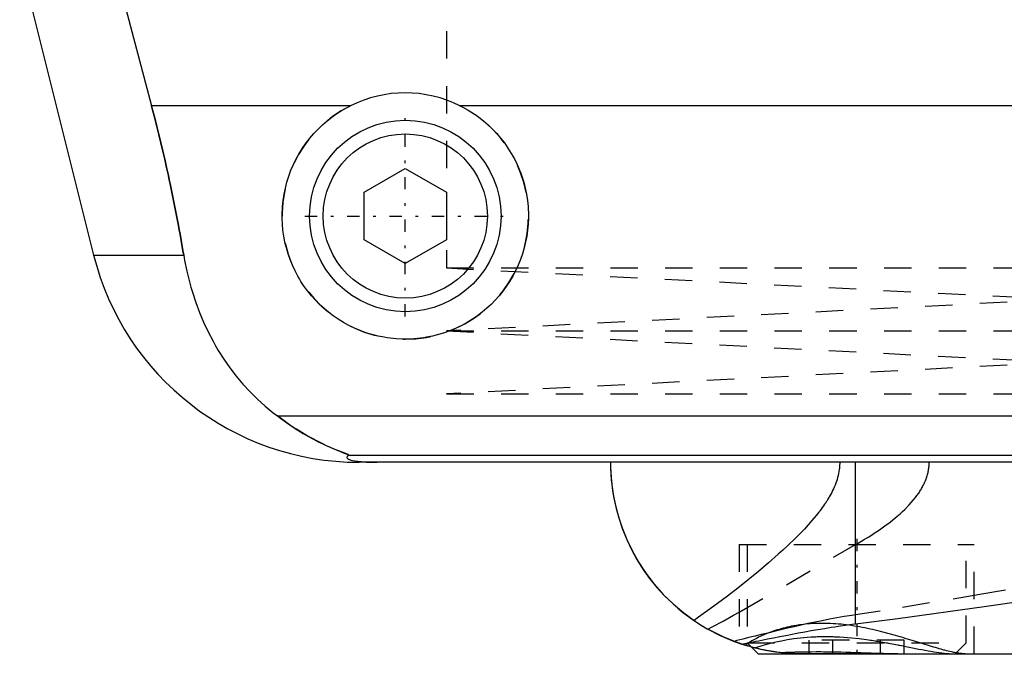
# Model space of a CAD drawing. Extents: x -105 to 105, y -137 to 442.
# Tile 1 of 10: x -61 to -25, y -67 to -44. Entities that reach past the tile are written whole.
import ezdxf

# ---------------------------------------------------------------- set-up
doc = ezdxf.new("R2010")
doc.units = 0
doc.linetypes.add('CENTER', pattern=[1.5, 0.45, -0.5, 0.05, -0.5])
doc.linetypes.add('DASHED', pattern=[2, 1, -1])
for name, color, linetype in [('AM_0', 7, 'CONTINUOUS'), ('AM_3', 7, 'DASHED'), ('AM_7', 7, 'CENTER')]:
    doc.layers.add(name, color=color, linetype=linetype)

msp = doc.modelspace()

# ---------------------------------------------------------------- linework, layer by layer
at = {"layer": 'AM_0', "color": 7, "linetype": 'CONTINUOUS'}
for p, q in [((-60.596, -41.616), (-57.893, -52.426)), ((-57.2, -41.616), (-55.781, -46.968)), ((-48.498, -46.968), (-55.781, -46.968)), ((44.502, -46.968), (-44.502, -46.968)), ((-48, -50.134), (-46.5, -49.268)), ((-46.5, -49.268), (-45, -50.134)), ((-48, -51.866), (-48, -50.134)), ((-45, -50.134), (-45, -51.866)), ((-46.5, -52.732), (-48, -51.866)), ((-45, -51.866), (-46.5, -52.732)), ((-57.893, -52.426), (-54.602, -52.426)), ((-51.173, -58.307), (51.173, -58.307)), ((-48.569, -59.746), (48.569, -59.746)), ((48.192, -60), (-48.192, -60)), ((-30.043, -65.905), (-30.043, -60)), ((-33.848, -66.752), (-33.6, -67)), ((-33.6, -67), (33.6, -67))]:
    msp.add_line(p, q, dxfattribs=at)
for points in [[(-55.781, -46.968, 0), (-55.741, -47.12, 0), (-55.662, -47.424, 0), (-55.585, -47.726, 0), (-55.547, -47.877, 0), (-55.51, -48.027, 0), (-55.436, -48.327, 0), (-55.365, -48.626, 0), (-55.296, -48.924, 0), (-55.227, -49.223, 0), (-55.161, -49.525, 0), (-55.128, -49.676, 0), (-55.095, -49.827, 0), (-55.031, -50.131, 0), (-54.968, -50.435, 0), (-54.907, -50.741, 0), (-54.848, -51.047, 0), (-54.79, -51.353, 0), (-54.762, -51.506, 0), (-54.735, -51.66, 0), (-54.68, -51.966, 0), (-54.628, -52.273, 0), (-54.602, -52.426, 0)], [(-44.502, -46.968, 0), (-44.399, -47.021, 0), (-44.198, -47.134, 0), (-44.003, -47.256, 0), (-43.909, -47.321, 0), (-43.817, -47.387, 0), (-43.639, -47.526, 0), (-43.471, -47.672, 0), (-43.312, -47.824, 0), (-43.16, -47.984, 0), (-43.015, -48.153, 0), (-42.945, -48.241, 0), (-42.877, -48.331, 0), (-42.747, -48.518, 0), (-42.625, -48.712, 0), (-42.514, -48.912, 0), (-42.412, -49.119, 0), (-42.321, -49.33, 0), (-42.28, -49.438, 0), (-42.241, -49.546, 0), (-42.173, -49.765, 0), (-42.116, -49.985, 0), (-42.092, -50.096, 0), (-42.07, -50.207, 0), (-42.036, -50.428, 0), (-42.014, -50.648, 0), (-42.007, -50.758, 0), (-42.002, -50.866, 0), (-42.001, -51.081, 0), (-42.01, -51.297, 0), (-42.029, -51.514, 0), (-42.06, -51.733, 0), (-42.101, -51.95, 0), (-42.126, -52.059, 0), (-42.154, -52.167, 0), (-42.217, -52.381, 0), (-42.291, -52.592, 0), (-42.375, -52.799, 0), (-42.469, -53.001, 0), (-42.573, -53.198, 0), (-42.629, -53.294, 0), (-42.686, -53.389, 0), (-42.808, -53.573, 0), (-42.938, -53.749, 0), (-43.074, -53.918, 0), (-43.217, -54.078, 0), (-43.366, -54.229, 0), (-43.443, -54.302, 0), (-43.522, -54.374, 0), (-43.688, -54.513, 0), (-43.863, -54.646, 0), (-44.046, -54.772, 0), (-44.237, -54.889, 0), (-44.435, -54.998, 0), (-44.536, -55.049, 0), (-44.639, -55.097, 0), (-44.849, -55.186, 0), (-45.063, -55.264, 0), (-45.281, -55.332, 0), (-45.502, -55.388, 0), (-45.724, -55.433, 0), (-45.835, -55.451, 0), (-45.947, -55.466, 0), (-46.17, -55.488, 0), (-46.39, -55.499, 0), (-46.5, -55.5, 0), (-46.61, -55.499, 0), (-46.83, -55.488, 0), (-47.053, -55.466, 0), (-47.165, -55.451, 0), (-47.276, -55.433, 0), (-47.498, -55.388, 0), (-47.719, -55.332, 0), (-47.937, -55.264, 0), (-48.151, -55.186, 0), (-48.361, -55.097, 0), (-48.464, -55.049, 0), (-48.565, -54.998, 0), (-48.763, -54.889, 0), (-48.954, -54.772, 0), (-49.137, -54.646, 0), (-49.312, -54.513, 0), (-49.478, -54.374, 0), (-49.557, -54.302, 0), (-49.634, -54.229, 0), (-49.783, -54.078, 0), (-49.926, -53.918, 0), (-50.062, -53.749, 0), (-50.192, -53.573, 0), (-50.314, -53.389, 0), (-50.371, -53.294, 0), (-50.427, -53.198, 0), (-50.531, -53.001, 0), (-50.625, -52.799, 0), (-50.709, -52.592, 0), (-50.783, -52.381, 0), (-50.846, -52.167, 0), (-50.874, -52.059, 0), (-50.899, -51.95, 0), (-50.94, -51.733, 0), (-50.971, -51.514, 0), (-50.99, -51.297, 0), (-50.999, -51.081, 0), (-50.998, -50.866, 0), (-50.993, -50.758, 0), (-50.986, -50.648, 0), (-50.964, -50.428, 0), (-50.93, -50.207, 0), (-50.908, -50.096, 0), (-50.884, -49.985, 0), (-50.827, -49.765, 0), (-50.759, -49.546, 0), (-50.72, -49.438, 0), (-50.679, -49.33, 0), (-50.588, -49.119, 0), (-50.486, -48.912, 0), (-50.375, -48.712, 0), (-50.253, -48.518, 0), (-50.123, -48.331, 0), (-50.055, -48.241, 0), (-49.985, -48.153, 0), (-49.84, -47.984, 0), (-49.688, -47.824, 0), (-49.529, -47.672, 0), (-49.361, -47.526, 0), (-49.183, -47.387, 0), (-49.091, -47.321, 0), (-48.997, -47.256, 0), (-48.802, -47.134, 0), (-48.601, -47.021, 0), (-48.498, -46.968, 0)], [(-54.602, -52.426, 0), (-54.568, -52.624, 0), (-54.487, -53.017, 0), (-54.393, -53.404, 0), (-54.34, -53.595, 0), (-54.284, -53.785, 0), (-54.161, -54.159, 0), (-54.024, -54.526, 0), (-53.873, -54.885, 0), (-53.708, -55.236, 0), (-53.529, -55.579, 0), (-53.435, -55.747, 0), (-53.337, -55.912, 0), (-53.131, -56.236, 0), (-52.912, -56.55, 0), (-52.68, -56.852, 0), (-52.435, -57.144, 0), (-52.177, -57.424, 0), (-52.043, -57.559, 0), (-51.906, -57.692, 0), (-51.622, -57.947, 0), (-51.326, -58.19, 0), (-51.173, -58.307, 0)], [(-51.173, -58.307, 0), (-51.062, -58.391, 0), (-50.845, -58.549, 0), (-50.632, -58.694, 0), (-50.529, -58.762, 0), (-50.427, -58.828, 0), (-50.228, -58.949, 0), (-50.037, -59.06, 0), (-49.854, -59.159, 0), (-49.681, -59.249, 0), (-49.517, -59.329, 0), (-49.439, -59.366, 0), (-49.364, -59.401, 0), (-49.221, -59.464, 0), (-49.09, -59.52, 0), (-48.964, -59.571, 0), (-48.894, -59.599, 0), (-48.875, -59.606, 0), (-48.856, -59.614, 0), (-48.847, -59.618, 0), (-48.838, -59.621, 0), (-48.82, -59.628, 0), (-48.802, -59.635, 0), (-48.785, -59.642, 0), (-48.768, -59.649, 0), (-48.751, -59.655, 0), (-48.743, -59.658, 0), (-48.735, -59.662, 0), (-48.719, -59.668, 0), (-48.704, -59.674, 0), (-48.697, -59.677, 0), (-48.69, -59.68, 0), (-48.676, -59.685, 0), (-48.662, -59.691, 0), (-48.656, -59.693, 0), (-48.65, -59.696, 0), (-48.638, -59.701, 0), (-48.627, -59.706, 0), (-48.616, -59.711, 0), (-48.607, -59.715, 0), (-48.598, -59.719, 0), (-48.594, -59.721, 0), (-48.59, -59.723, 0), (-48.584, -59.727, 0), (-48.578, -59.73, 0), (-48.574, -59.733, 0), (-48.57, -59.736, 0), (-48.568, -59.739, 0), (-48.567, -59.74, 0), (-48.567, -59.741, 0), (-48.567, -59.743, 0), (-48.568, -59.745, 0), (-48.569, -59.746, 0)], [(-48.569, -59.746, 0), (-48.581, -59.754, 0), (-48.601, -59.769, 0), (-48.617, -59.784, 0), (-48.623, -59.792, 0), (-48.628, -59.799, 0), (-48.633, -59.815, 0), (-48.633, -59.83, 0), (-48.627, -59.844, 0), (-48.615, -59.859, 0), (-48.597, -59.874, 0), (-48.585, -59.881, 0), (-48.571, -59.888, 0), (-48.536, -59.903, 0), (-48.489, -59.918, 0), (-48.428, -59.933, 0), (-48.351, -59.948, 0), (-48.298, -59.957, 0), (-48.282, -59.959, 0), (-48.265, -59.961, 0), (-48.257, -59.963, 0), (-48.248, -59.964, 0), (-48.229, -59.966, 0), (-48.209, -59.968, 0), (-48.198, -59.97, 0), (-48.187, -59.971, 0), (-48.164, -59.973, 0), (-48.14, -59.975, 0), (-48.128, -59.977, 0), (-48.115, -59.978, 0), (-48.088, -59.98, 0), (-48.06, -59.982, 0), (-48.03, -59.984, 0), (-47.999, -59.987, 0), (-47.967, -59.989, 0), (-47.95, -59.989, 0), (-47.933, -59.99, 0), (-47.911, -59.991, 0), (-47.904, -59.992, 0), (-47.898, -59.992, 0), (-47.894, -59.992, 0), (-47.891, -59.992, 0), (-47.884, -59.993, 0), (-47.877, -59.993, 0), (-47.87, -59.993, 0), (-47.863, -59.994, 0), (-47.856, -59.994, 0), (-47.852, -59.994, 0), (-47.849, -59.994, 0), (-47.842, -59.994, 0), (-47.834, -59.995, 0), (-47.827, -59.995, 0), (-47.82, -59.995, 0), (-47.812, -59.995, 0), (-47.809, -59.996, 0), (-47.805, -59.996, 0), (-47.798, -59.996, 0), (-47.791, -59.996, 0), (-47.783, -59.996, 0), (-47.775, -59.997, 0), (-47.767, -59.997, 0), (-47.763, -59.997, 0), (-47.759, -59.997, 0), (-47.751, -59.997, 0), (-47.743, -59.997, 0), (-47.734, -59.998, 0), (-47.726, -59.998, 0), (-47.717, -59.998, 0), (-47.713, -59.998, 0), (-47.708, -59.998, 0), (-47.7, -59.998, 0), (-47.691, -59.999, 0), (-47.687, -59.999, 0), (-47.682, -59.999, 0), (-47.674, -59.999, 0), (-47.665, -59.999, 0), (-47.661, -59.999, 0), (-47.657, -59.999, 0), (-47.648, -59.999, 0), (-47.64, -59.999, 0), (-47.631, -59.999, 0), (-47.622, -60, 0), (-47.612, -60, 0), (-47.608, -60, 0), (-47.603, -60, 0), (-47.594, -60, 0), (-47.584, -60, 0), (-47.575, -60, 0), (-47.565, -60, 0), (-47.556, -60, 0), (-47.551, -60, 0), (-47.546, -60, 0), (-47.537, -60, 0), (-47.528, -60, 0), (-47.523, -60, 0)], [(-39, -60, 0), (-38.997, -60.213, 0), (-38.97, -60.644, 0), (-38.916, -61.08, 0), (-38.878, -61.299, 0), (-38.833, -61.519, 0), (-38.721, -61.958, 0), (-38.578, -62.395, 0), (-38.404, -62.827, 0), (-38.199, -63.252, 0), (-37.962, -63.667, 0), (-37.833, -63.87, 0), (-37.695, -64.07, 0), (-37.397, -64.458, 0), (-37.068, -64.828, 0), (-36.71, -65.178, 0), (-36.323, -65.506, 0), (-35.907, -65.808, 0), (-35.689, -65.949, 0), (-35.464, -66.083, 0), (-34.994, -66.328, 0), (-34.475, -66.548, 0), (-34.197, -66.646, 0)], [(-39, -60, 0), (-38.998, -60.184, 0), (-38.978, -60.555, 0), (-38.938, -60.931, 0), (-38.91, -61.121, 0), (-38.876, -61.31, 0), (-38.793, -61.69, 0), (-38.687, -62.069, 0), (-38.559, -62.447, 0), (-38.407, -62.82, 0), (-38.232, -63.188, 0), (-38.136, -63.369, 0), (-38.034, -63.549, 0), (-37.812, -63.901, 0), (-37.568, -64.243, 0), (-37.3, -64.573, 0), (-37.01, -64.889, 0), (-36.698, -65.19, 0), (-36.533, -65.334, 0), (-36.363, -65.474, 0), (-36.008, -65.739, 0), (-35.633, -65.984, 0), (-35.437, -66.098, 0)], [(-30.043, -65.905, 0), (-28.496, -65.704, 0), (-25.344, -65.272, 0), (-22.121, -64.813, 0)], [(-34.3, -66.612, 0), (-34.493, -66.541, 0), (-34.876, -66.382, 0), (-35.252, -66.199, 0), (-35.437, -66.098, 0)], [(-34.197, -66.646, 0), (-34.096, -66.626, 0), (-33.892, -66.585, 0), (-33.684, -66.543, 0), (-33.578, -66.522, 0), (-33.472, -66.5, 0), (-33.256, -66.457, 0), (-33.037, -66.413, 0), (-32.815, -66.369, 0), (-32.59, -66.325, 0), (-32.361, -66.281, 0), (-32.246, -66.259, 0), (-32.13, -66.237, 0), (-31.895, -66.194, 0), (-31.658, -66.152, 0), (-31.417, -66.11, 0), (-31.173, -66.07, 0), (-30.927, -66.03, 0), (-30.803, -66.011, 0), (-30.678, -65.992, 0), (-30.426, -65.956, 0), (-30.171, -65.922, 0), (-30.043, -65.905, 0)], [(-33.85, -66.751, 0), (-33.875, -66.744, 0), (-33.922, -66.731, 0), (-33.966, -66.718, 0), (-33.987, -66.712, 0), (-34.008, -66.706, 0), (-34.047, -66.694, 0), (-34.083, -66.683, 0), (-34.117, -66.672, 0), (-34.148, -66.662, 0), (-34.176, -66.653, 0), (-34.189, -66.649, 0), (-34.201, -66.645, 0), (-34.223, -66.638, 0), (-34.242, -66.631, 0), (-34.259, -66.625, 0), (-34.273, -66.621, 0), (-34.284, -66.617, 0), (-34.288, -66.616, 0), (-34.292, -66.614, 0), (-34.297, -66.612, 0), (-34.3, -66.611, 0), (-34.3, -66.611, 0)], [(-32.376, -66.99, 0), (-32.427, -66.987, 0), (-32.53, -66.98, 0), (-32.632, -66.971, 0), (-32.683, -66.967, 0), (-32.734, -66.961, 0), (-32.836, -66.95, 0), (-32.938, -66.937, 0), (-33.04, -66.922, 0), (-33.141, -66.906, 0), (-33.243, -66.889, 0), (-33.294, -66.879, 0), (-33.344, -66.87, 0), (-33.445, -66.849, 0), (-33.546, -66.827, 0), (-33.647, -66.803, 0), (-33.748, -66.778, 0), (-33.848, -66.752, 0), (-33.898, -66.738, 0), (-33.948, -66.724, 0), (-34.048, -66.694, 0), (-34.147, -66.663, 0), (-34.197, -66.646, 0)], [(-33.848, -66.752, 0), (-33.906, -66.736, 0), (-34.021, -66.702, 0), (-34.135, -66.666, 0), (-34.192, -66.648, 0)], [(-32.376, -66.99, 0), (-32.302, -66.989, 0), (-32.151, -66.987, 0), (-31.996, -66.985, 0), (-31.917, -66.984, 0), (-31.838, -66.984, 0), (-31.677, -66.983, 0), (-31.513, -66.982, 0), (-31.347, -66.982, 0), (-31.178, -66.983, 0), (-31.008, -66.984, 0), (-30.922, -66.985, 0), (-30.835, -66.985, 0), (-30.661, -66.987, 0), (-30.486, -66.989, 0), (-30.31, -66.991, 0), (-30.134, -66.994, 0), (-29.957, -66.996, 0), (-29.869, -66.997, 0), (-29.781, -66.998, 0), (-29.605, -66.999, 0), (-29.43, -67, 0), (-29.343, -67, 0)]]:
    msp.add_polyline3d(points, dxfattribs=at)
for radius in [3.5, 3]:
    msp.add_circle((-46.5, -51), radius, dxfattribs=at)
for centre, radius, start, end in [((-46.5, -51), 4.5, 63.6372, 116.3628), ((-48.192, -50), 10, 194.0378, 270)]:
    msp.add_arc(centre, radius, start, end, dxfattribs=at)
at = {"layer": 'AM_3', "color": 6, "linetype": 'DASHED'}
for p, q in [((-45, -40.25), (-45, -52.9)), ((-45, -52.9), (-22.5, -54.05)), ((-45, -52.9), (45, -52.9)), ((-22.5, -54.05), (-45, -55.2)), ((-45, -55.2), (-22.5, -56.35)), ((-45, -55.2), (45, -55.2)), ((-22.5, -56.35), (-45, -57.5)), ((-45, -57.5), (45, -57.5)), ((-30.043, -65.574), (-30.043, -60)), ((-34.301, -65.478), (-30.043, -63.007)), ((-34.3, -63), (-34.3, -66.611)), ((-34.3, -63), (-25.7, -63)), ((-34, -63), (-34, -66.6)), ((-26, -66.6), (-26, -63)), ((-25.7, -67), (-25.7, -63)), ((-31.732, -67), (-31.732, -66.5)), ((-28.268, -66.5), (-31.732, -66.5)), ((-30.866, -67), (-30.866, -66.5)), ((-29.134, -67), (-29.134, -66.5)), ((-28.268, -67), (-28.268, -66.5)), ((-34.192, -66.648), (-34.3, -66.612)), ((-34, -66.6), (-33.848, -66.752)), ((-34, -66.6), (-26, -66.6)), ((-33.722, -66.785), (-33.848, -66.752)), ((-26.4, -67), (-26, -66.6))]:
    msp.add_line(p, q, dxfattribs=at)
for points in [[(-54.602, -52.426, 0), (-54.628, -52.273, 0), (-54.68, -51.966, 0), (-54.735, -51.66, 0), (-54.762, -51.506, 0), (-54.79, -51.353, 0), (-54.848, -51.047, 0), (-54.907, -50.741, 0), (-54.968, -50.435, 0), (-55.031, -50.131, 0), (-55.095, -49.827, 0), (-55.128, -49.676, 0), (-55.161, -49.525, 0), (-55.227, -49.223, 0), (-55.296, -48.924, 0), (-55.365, -48.626, 0), (-55.436, -48.327, 0), (-55.51, -48.027, 0), (-55.547, -47.877, 0), (-55.585, -47.726, 0), (-55.662, -47.424, 0), (-55.741, -47.12, 0), (-55.781, -46.968, 0)], [(-48.569, -59.746, 0), (-48.568, -59.745, 0), (-48.567, -59.743, 0), (-48.567, -59.741, 0), (-48.567, -59.74, 0), (-48.568, -59.739, 0), (-48.57, -59.736, 0), (-48.574, -59.733, 0), (-48.578, -59.73, 0), (-48.584, -59.727, 0), (-48.591, -59.723, 0), (-48.594, -59.721, 0), (-48.598, -59.719, 0), (-48.607, -59.715, 0), (-48.617, -59.71, 0), (-48.627, -59.706, 0), (-48.638, -59.701, 0), (-48.65, -59.696, 0), (-48.657, -59.693, 0), (-48.663, -59.69, 0), (-48.677, -59.685, 0), (-48.691, -59.679, 0), (-48.698, -59.676, 0), (-48.705, -59.673, 0), (-48.72, -59.667, 0), (-48.736, -59.661, 0), (-48.744, -59.658, 0), (-48.752, -59.655, 0), (-48.769, -59.648, 0), (-48.786, -59.641, 0), (-48.804, -59.634, 0), (-48.822, -59.627, 0), (-48.841, -59.62, 0), (-48.85, -59.616, 0), (-48.86, -59.613, 0), (-48.879, -59.605, 0), (-48.899, -59.597, 0), (-48.97, -59.569, 0), (-49.095, -59.517, 0), (-49.231, -59.459, 0), (-49.381, -59.393, 0), (-49.46, -59.356, 0), (-49.542, -59.317, 0), (-49.715, -59.232, 0), (-49.897, -59.136, 0), (-50.088, -59.03, 0), (-50.285, -58.915, 0), (-50.482, -58.793, 0), (-50.581, -58.728, 0), (-50.68, -58.663, 0), (-50.878, -58.525, 0), (-51.075, -58.381, 0), (-51.173, -58.307, 0)], [(-30.621, -60, 0), (-30.621, -60.038, 0), (-30.624, -60.113, 0), (-30.629, -60.187, 0), (-30.633, -60.225, 0), (-30.638, -60.262, 0), (-30.648, -60.335, 0), (-30.662, -60.409, 0), (-30.678, -60.482, 0), (-30.696, -60.554, 0), (-30.717, -60.626, 0), (-30.728, -60.661, 0), (-30.74, -60.697, 0), (-30.765, -60.767, 0), (-30.791, -60.836, 0), (-30.82, -60.904, 0), (-30.849, -60.971, 0), (-30.881, -61.037, 0), (-30.897, -61.07, 0), (-30.914, -61.103, 0), (-30.948, -61.167, 0), (-30.983, -61.23, 0), (-31.001, -61.262, 0), (-31.019, -61.293, 0), (-31.056, -61.354, 0), (-31.094, -61.415, 0), (-31.113, -61.445, 0), (-31.133, -61.476, 0), (-31.173, -61.536, 0), (-31.214, -61.595, 0), (-31.256, -61.654, 0), (-31.299, -61.713, 0), (-31.342, -61.771, 0), (-31.364, -61.799, 0), (-31.386, -61.828, 0), (-31.431, -61.884, 0), (-31.476, -61.94, 0), (-31.635, -62.131, 0), (-31.913, -62.439, 0), (-32.21, -62.744, 0), (-32.53, -63.053, 0), (-32.697, -63.208, 0), (-32.869, -63.364, 0), (-33.225, -63.677, 0), (-33.592, -63.988, 0), (-33.969, -64.297, 0), (-34.347, -64.599, 0), (-34.719, -64.887, 0), (-34.902, -65.026, 0), (-35.083, -65.162, 0), (-35.436, -65.422, 0), (-35.778, -65.666, 0), (-35.945, -65.783, 0)], [(-30.043, -63.007, 0), (-29.947, -62.953, 0), (-29.754, -62.84, 0), (-29.557, -62.72, 0), (-29.459, -62.658, 0), (-29.36, -62.595, 0), (-29.163, -62.464, 0), (-28.969, -62.327, 0), (-28.777, -62.184, 0), (-28.592, -62.036, 0), (-28.413, -61.882, 0), (-28.326, -61.804, 0), (-28.242, -61.724, 0), (-28.081, -61.56, 0), (-27.929, -61.388, 0), (-27.844, -61.282, 0), (-27.821, -61.251, 0), (-27.797, -61.219, 0), (-27.786, -61.203, 0), (-27.775, -61.188, 0), (-27.752, -61.155, 0), (-27.73, -61.123, 0), (-27.708, -61.091, 0), (-27.687, -61.058, 0), (-27.666, -61.024, 0), (-27.656, -61.008, 0), (-27.646, -60.991, 0), (-27.626, -60.957, 0), (-27.607, -60.923, 0), (-27.588, -60.888, 0), (-27.57, -60.854, 0), (-27.552, -60.819, 0), (-27.544, -60.801, 0), (-27.535, -60.783, 0), (-27.519, -60.748, 0), (-27.503, -60.712, 0), (-27.495, -60.694, 0), (-27.488, -60.675, 0), (-27.473, -60.639, 0), (-27.459, -60.602, 0), (-27.453, -60.583, 0), (-27.446, -60.565, 0), (-27.434, -60.527, 0), (-27.422, -60.49, 0), (-27.412, -60.451, 0), (-27.402, -60.413, 0), (-27.392, -60.374, 0), (-27.388, -60.355, 0), (-27.384, -60.335, 0), (-27.377, -60.296, 0), (-27.37, -60.257, 0), (-27.365, -60.218, 0), (-27.36, -60.179, 0), (-27.356, -60.139, 0), (-27.355, -60.119, 0), (-27.353, -60.1, 0), (-27.351, -60.06, 0), (-27.35, -60.02, 0), (-27.35, -60, 0)], [(-24.564, -64.673, 0), (-25.492, -64.834, 0), (-27.332, -65.142, 0), (-29.146, -65.435, 0), (-30.043, -65.574, 0)], [(-35.437, -66.098, 0), (-35.256, -66.003, 0), (-34.883, -65.802, 0), (-34.498, -65.589, 0), (-34.301, -65.478, 0)], [(-30.043, -65.574, 0), (-30.181, -65.595, 0), (-30.456, -65.641, 0), (-30.727, -65.688, 0), (-30.861, -65.713, 0), (-30.995, -65.738, 0), (-31.26, -65.789, 0), (-31.521, -65.842, 0), (-31.78, -65.897, 0), (-32.034, -65.952, 0), (-32.285, -66.009, 0), (-32.41, -66.037, 0), (-32.533, -66.066, 0), (-32.777, -66.124, 0), (-33.017, -66.181, 0), (-33.253, -66.239, 0), (-33.486, -66.296, 0), (-33.715, -66.353, 0), (-33.828, -66.382, 0), (-33.939, -66.409, 0), (-34.16, -66.464, 0), (-34.377, -66.518, 0), (-34.484, -66.545, 0)], [(-26.032, -67, 0), (-26.051, -67, 0), (-26.091, -66.998, 0), (-26.132, -66.996, 0), (-26.154, -66.994, 0), (-26.176, -66.992, 0), (-26.222, -66.987, 0), (-26.27, -66.98, 0), (-26.319, -66.972, 0), (-26.371, -66.963, 0), (-26.424, -66.953, 0), (-26.452, -66.948, 0), (-26.479, -66.942, 0), (-26.536, -66.93, 0), (-26.595, -66.916, 0), (-26.655, -66.901, 0), (-26.717, -66.886, 0), (-26.78, -66.87, 0), (-26.812, -66.861, 0), (-26.845, -66.852, 0), (-26.911, -66.834, 0), (-26.979, -66.815, 0), (-27.013, -66.805, 0), (-27.048, -66.795, 0), (-27.119, -66.774, 0), (-27.19, -66.753, 0), (-27.227, -66.742, 0), (-27.264, -66.731, 0), (-27.338, -66.709, 0), (-27.414, -66.686, 0), (-27.491, -66.662, 0), (-27.569, -66.638, 0), (-27.648, -66.613, 0), (-27.688, -66.601, 0), (-27.728, -66.588, 0), (-27.81, -66.563, 0), (-27.892, -66.538, 0), (-27.975, -66.512, 0), (-28.06, -66.486, 0), (-28.145, -66.46, 0), (-28.188, -66.447, 0), (-28.231, -66.434, 0), (-28.318, -66.408, 0), (-28.406, -66.382, 0), (-28.494, -66.356, 0), (-28.584, -66.331, 0), (-28.674, -66.305, 0), (-28.719, -66.292, 0), (-28.765, -66.28, 0), (-28.856, -66.255, 0), (-28.948, -66.23, 0), (-29.041, -66.206, 0), (-29.134, -66.182, 0), (-29.228, -66.159, 0), (-29.275, -66.148, 0), (-29.322, -66.137, 0), (-29.417, -66.115, 0), (-29.512, -66.094, 0), (-29.607, -66.073, 0), (-29.703, -66.054, 0), (-29.799, -66.035, 0), (-29.847, -66.026, 0), (-29.895, -66.017, 0), (-29.991, -66, 0), (-30.088, -65.984, 0), (-30.136, -65.976, 0), (-30.185, -65.969, 0), (-30.282, -65.955, 0), (-30.379, -65.943, 0), (-30.427, -65.937, 0), (-30.476, -65.931, 0), (-30.573, -65.921, 0), (-30.67, -65.912, 0), (-30.766, -65.904, 0), (-30.862, -65.898, 0), (-30.958, -65.893, 0), (-31.005, -65.891, 0), (-31.053, -65.889, 0), (-31.147, -65.887, 0), (-31.24, -65.886, 0), (-31.333, -65.886, 0), (-31.425, -65.888, 0), (-31.516, -65.891, 0), (-31.562, -65.893, 0), (-31.607, -65.896, 0), (-31.697, -65.901, 0), (-31.786, -65.909, 0), (-31.874, -65.917, 0), (-31.961, -65.927, 0), (-32.048, -65.938, 0), (-32.091, -65.944, 0), (-32.133, -65.95, 0), (-32.217, -65.963, 0), (-32.3, -65.978, 0), (-32.381, -65.993, 0), (-32.461, -66.01, 0), (-32.539, -66.027, 0), (-32.578, -66.036, 0), (-32.617, -66.046, 0), (-32.692, -66.065, 0), (-32.766, -66.085, 0), (-32.839, -66.106, 0), (-32.91, -66.128, 0), (-32.98, -66.15, 0), (-33.014, -66.161, 0), (-33.048, -66.173, 0), (-33.114, -66.196, 0), (-33.179, -66.22, 0), (-33.211, -66.232, 0), (-33.242, -66.245, 0), (-33.304, -66.269, 0), (-33.364, -66.294, 0), (-33.393, -66.307, 0), (-33.422, -66.32, 0), (-33.479, -66.346, 0), (-33.534, -66.371, 0), (-33.587, -66.397, 0), (-33.639, -66.423, 0), (-33.688, -66.449, 0), (-33.713, -66.462, 0), (-33.736, -66.475, 0), (-33.782, -66.501, 0), (-33.827, -66.527, 0), (-33.869, -66.552, 0), (-33.91, -66.578, 0), (-33.948, -66.603, 0), (-33.967, -66.615, 0), (-33.985, -66.628, 0), (-34.02, -66.652, 0), (-34.053, -66.676, 0), (-34.069, -66.687, 0)], [(-33.722, -66.785, 0), (-33.651, -66.761, 0), (-33.497, -66.712, 0), (-33.33, -66.662, 0), (-33.241, -66.637, 0), (-33.149, -66.613, 0), (-32.954, -66.565, 0), (-32.747, -66.521, 0), (-32.528, -66.48, 0), (-32.298, -66.445, 0), (-32.059, -66.415, 0), (-31.936, -66.403, 0), (-31.81, -66.392, 0), (-31.662, -66.382, 0), (-31.619, -66.38, 0), (-31.575, -66.378, 0), (-31.554, -66.377, 0), (-31.532, -66.376, 0), (-31.488, -66.374, 0), (-31.444, -66.372, 0), (-31.4, -66.371, 0), (-31.356, -66.37, 0), (-31.312, -66.369, 0), (-31.289, -66.369, 0), (-31.267, -66.368, 0), (-31.222, -66.368, 0), (-31.177, -66.368, 0), (-31.132, -66.368, 0), (-31.087, -66.368, 0), (-31.042, -66.368, 0), (-31.019, -66.369, 0), (-30.996, -66.369, 0), (-30.951, -66.37, 0), (-30.905, -66.371, 0), (-30.86, -66.372, 0), (-30.814, -66.374, 0), (-30.768, -66.376, 0), (-30.745, -66.377, 0), (-30.722, -66.378, 0), (-30.677, -66.38, 0), (-30.631, -66.382, 0), (-30.47, -66.392, 0), (-30.331, -66.403, 0), (-30.193, -66.415, 0), (-29.915, -66.445, 0), (-29.638, -66.48, 0), (-29.499, -66.5, 0)], [(-29.499, -66.5, 0), (-29.464, -66.505, 0), (-29.393, -66.516, 0), (-29.322, -66.527, 0), (-29.287, -66.533, 0), (-29.252, -66.538, 0), (-29.182, -66.55, 0), (-29.112, -66.562, 0), (-29.043, -66.573, 0), (-28.973, -66.586, 0), (-28.904, -66.598, 0), (-28.87, -66.604, 0), (-28.836, -66.61, 0), (-28.768, -66.623, 0), (-28.7, -66.635, 0), (-28.632, -66.648, 0), (-28.565, -66.661, 0), (-28.498, -66.674, 0), (-28.465, -66.68, 0), (-28.432, -66.686, 0), (-28.366, -66.699, 0), (-28.301, -66.712, 0), (-28.268, -66.718, 0)], [(-32, -67, 0), (-32.067, -67, 0), (-32.199, -66.997, 0), (-32.328, -66.992, 0), (-32.392, -66.989, 0), (-32.454, -66.985, 0), (-32.576, -66.976, 0), (-32.694, -66.966, 0), (-32.808, -66.953, 0), (-32.917, -66.94, 0), (-33.022, -66.925, 0), (-33.073, -66.917, 0), (-33.123, -66.909, 0), (-33.222, -66.893, 0), (-33.318, -66.875, 0), (-33.411, -66.856, 0), (-33.5, -66.837, 0), (-33.585, -66.818, 0), (-33.626, -66.809, 0), (-33.666, -66.799, 0), (-33.743, -66.779, 0), (-33.816, -66.76, 0), (-33.85, -66.751, 0)], [(-32.725, -66.962, 0), (-32.764, -66.958, 0), (-32.84, -66.949, 0), (-32.914, -66.94, 0), (-32.95, -66.935, 0), (-32.985, -66.93, 0), (-33.055, -66.92, 0), (-33.124, -66.909, 0), (-33.191, -66.898, 0), (-33.257, -66.886, 0), (-33.322, -66.874, 0), (-33.354, -66.868, 0), (-33.385, -66.862, 0), (-33.447, -66.849, 0), (-33.507, -66.836, 0), (-33.565, -66.823, 0), (-33.621, -66.81, 0), (-33.675, -66.797, 0), (-33.702, -66.79, 0), (-33.728, -66.783, 0), (-33.778, -66.77, 0), (-33.826, -66.758, 0), (-33.85, -66.751, 0)], [(-32, -67, 0), (-32.067, -67, 0), (-32.199, -66.997, 0), (-32.328, -66.992, 0), (-32.392, -66.989, 0), (-32.454, -66.985, 0), (-32.576, -66.976, 0), (-32.694, -66.966, 0), (-32.808, -66.953, 0), (-32.917, -66.94, 0), (-33.022, -66.925, 0), (-33.073, -66.917, 0), (-33.123, -66.909, 0), (-33.222, -66.893, 0), (-33.318, -66.875, 0), (-33.411, -66.856, 0), (-33.5, -66.837, 0), (-33.585, -66.818, 0), (-33.626, -66.809, 0), (-33.666, -66.799, 0), (-33.743, -66.779, 0), (-33.816, -66.76, 0), (-33.85, -66.751, 0)], [(-31.733, -66.934, 0), (-31.762, -66.935, 0), (-31.821, -66.935, 0), (-31.88, -66.936, 0), (-31.909, -66.937, 0), (-31.938, -66.937, 0), (-31.995, -66.938, 0), (-32.052, -66.94, 0), (-32.109, -66.941, 0), (-32.165, -66.942, 0), (-32.221, -66.944, 0), (-32.249, -66.945, 0), (-32.276, -66.946, 0), (-32.331, -66.947, 0), (-32.386, -66.949, 0), (-32.439, -66.951, 0), (-32.493, -66.953, 0), (-32.545, -66.955, 0), (-32.571, -66.956, 0), (-32.597, -66.957, 0), (-32.649, -66.959, 0), (-32.7, -66.961, 0), (-32.725, -66.962, 0)], [(-28.494, -67, 0), (-28.58, -67, 0), (-28.755, -66.998, 0), (-28.932, -66.995, 0), (-29.022, -66.993, 0), (-29.112, -66.991, 0), (-29.293, -66.985, 0), (-29.476, -66.98, 0), (-29.66, -66.973, 0), (-29.844, -66.967, 0), (-30.028, -66.961, 0), (-30.12, -66.958, 0), (-30.212, -66.955, 0), (-30.396, -66.949, 0), (-30.58, -66.944, 0), (-30.762, -66.94, 0), (-30.943, -66.937, 0), (-31.123, -66.935, 0), (-31.212, -66.934, 0), (-31.301, -66.933, 0), (-31.476, -66.933, 0), (-31.648, -66.934, 0), (-31.733, -66.934, 0)], [(-28.268, -66.718, 0), (-28.206, -66.731, 0), (-28.083, -66.755, 0), (-27.962, -66.779, 0), (-27.903, -66.791, 0), (-27.844, -66.802, 0), (-27.727, -66.825, 0), (-27.613, -66.847, 0), (-27.501, -66.868, 0), (-27.391, -66.887, 0), (-27.284, -66.906, 0), (-27.231, -66.915, 0), (-27.179, -66.923, 0), (-27.078, -66.939, 0), (-26.979, -66.954, 0), (-26.882, -66.966, 0), (-26.789, -66.977, 0), (-26.699, -66.986, 0), (-26.655, -66.99, 0), (-26.613, -66.993, 0), (-26.53, -66.997, 0), (-26.45, -67, 0), (-26.412, -67, 0)]]:
    msp.add_polyline3d(points, dxfattribs=at)
msp.add_arc((-46.5, -51), 4.5, 116.3628, 63.6372, dxfattribs=at)
at = {"layer": 'AM_7', "color": 4, "linetype": 'CENTER'}
for p, q in [((-46.5, -54.675), (-46.5, -47.325)), ((-50.175, -51), (-42.825, -51)), ((-30, -62.8), (-30, -67.2))]:
    msp.add_line(p, q, dxfattribs=at)

doc.saveas('drawing.dxf')
